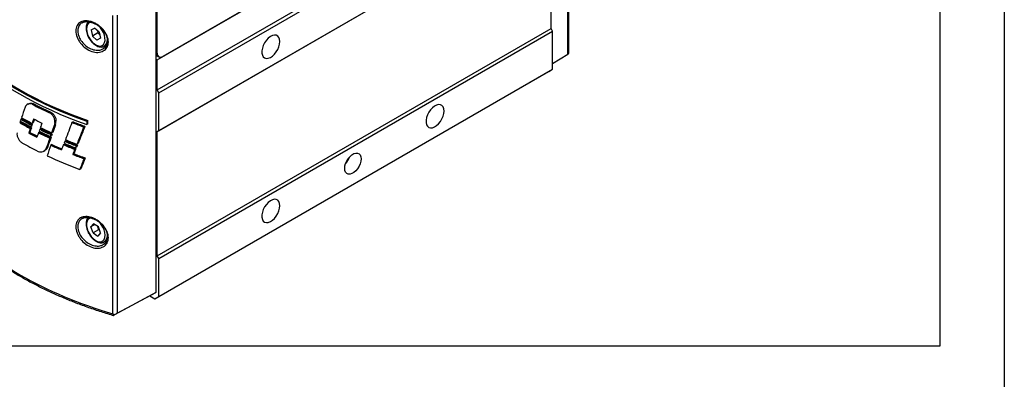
# Model space of a CAD drawing. Header units: millimetres. Extents: x 399 to 6076, y -1991 to 1602.
# Tile 3 of 256: x 721 to 1357, y 937 to 1169. Entities that reach past the tile are written whole.
import ezdxf

# ---------------------------------------------------------------- set-up
doc = ezdxf.new("R2010")
doc.units = ezdxf.units.MM

# ---------------------------------------------------------------- blocks, each defined once
blk = doc.blocks.new('2 W')
at = {"color": 7, "linetype": 'Continuous', "lineweight": 25}
for p, q in [((-109.92, 5188.35), (144.63, 5335.3)), ((-108.86, 5186.51), (145.69, 5333.47)), ((-109.92, 5161.4), (144.63, 5308.36)), ((-108.86, 5162.02), (145.69, 5308.97)), ((144.63, 5228.12), (144.63, 5308.36)), ((156.14, 5212.03), (156.14, 5299.99)), ((155.43, 5211.57), (155.43, 5299.02)), ((-109.92, 5207.74), (16.71, 5280.85)), ((16.09, 5280.69), (-106.21, 5210.09)), ((-110.81, 5251.12), (-110.81, 5057.4)), ((-138.59, 5043.74), (-138.59, 5236.48)), ((-135.74, 5236.73), (-135.74, 5043.99)), ((-109.75, 5212.13), (-109.75, 5239.48)), ((-152.51, 5227.16), (-150.3, 5228.4)), ((-152.51, 5227.16), (-151.73, 5223.24)), ((-148.2, 5225.28), (-151.73, 5223.24)), ((-151.73, 5223.24), (-148.74, 5220.56)), ((-147.31, 5225.72), (-150.3, 5228.4)), ((-147.31, 5225.72), (-146.53, 5221.8)), ((-109.92, 5081.17), (144.63, 5228.12)), ((-108.86, 5079.33), (145.69, 5226.28)), ((145.69, 5226.28), (144.63, 5228.12)), ((145.69, 5201.79), (145.69, 5226.28)), ((-146.54, 5221.84), (-148.74, 5220.56)), ((-146.53, 5221.8), (-148.74, 5220.56)), ((-144.07, 5216.66), (-142.35, 5217.65)), ((-144.57, 5215.14), (-144.38, 5215.23)), ((-143.9, 5216.77), (-144.07, 5216.66)), ((-110.48, 5210.86), (-108.71, 5209.84)), ((145.69, 5205.55), (155.43, 5211.57)), ((-110.81, 5208.25), (-109.92, 5207.74)), ((-109.92, 5188.35), (-109.92, 5207.74)), ((-111.33, 5053.41), (143.23, 5200.36)), ((-108.86, 5054.83), (145.69, 5201.79)), ((143.23, 5200.36), (145.69, 5201.79)), ((-108.86, 5186.51), (-109.92, 5188.35)), ((-108.86, 5162.02), (-108.86, 5186.51)), ((-193.16, 5179.33), (-193.93, 5178.86)), ((-189.95, 5179.55), (-190.65, 5179.12)), ((-179.02, 5174.2), (-179.73, 5173.77)), ((-197.98, 5167.67), (-198.67, 5167.24)), ((-189.95, 5167.13), (-190.67, 5166.74)), ((-176.09, 5167.06), (-175.36, 5167.48)), ((-176.09, 5167.06), (-175.36, 5167.48)), ((-164.19, 5167.75), (-164.9, 5167.31)), ((-192.1, 5160.94), (-192.82, 5160.52)), ((-191.09, 5163.86), (-191.82, 5163.45)), ((-185.83, 5161.17), (-186.53, 5160.74)), ((-177.72, 5159.88), (-178.45, 5159.47)), ((-177.32, 5160.97), (-178.04, 5160.58)), ((-156.53, 5164.92), (-157.28, 5164.49)), ((-109.92, 5161.4), (-108.86, 5162.02)), ((-109.92, 5081.17), (-109.92, 5161.4)), ((-178.43, 5157.64), (-179.16, 5157.23)), ((-178.15, 5158.7), (-178.87, 5158.31)), ((-169.79, 5153.37), (-170.49, 5152.93)), ((-168.87, 5155.55), (-169.58, 5155.12)), ((-160.95, 5153.64), (-161.68, 5153.24)), ((-183.13, 5148.76), (-182.42, 5149.15)), ((-180.81, 5151.04), (-181.54, 5150.64)), ((-177.82, 5153.01), (-178.52, 5152.58)), ((-163.65, 5147.1), (-164.39, 5146.68)), ((-162.36, 5150.44), (-163.1, 5150.02)), ((-161.92, 5151.36), (-162.66, 5150.96)), ((-161.42, 5152.65), (-162.16, 5152.23)), ((-156.33, 5144.41), (-157.07, 5143.99)), ((-159.1, 5137.41), (-159.84, 5137.01)), ((-152.62, 5099.92), (-150.91, 5101.92)), ((-150.08, 5101.38), (-152.62, 5099.92)), ((-151.23, 5095.91), (-152.62, 5099.92)), ((-147.69, 5097.95), (-151.23, 5095.91)), ((-147.82, 5099.92), (-150.91, 5101.92)), ((-146.43, 5095.92), (-147.82, 5099.92)), ((-151.23, 5095.91), (-148.13, 5093.91)), ((-146.43, 5095.92), (-148.13, 5093.91)), ((-144.07, 5090.1), (-144.27, 5089.99)), ((-144.07, 5090.1), (-142.35, 5091.09)), ((-144.57, 5088.58), (-144.38, 5088.67)), ((-108.86, 5079.33), (-109.92, 5081.17)), ((-108.86, 5054.83), (-108.86, 5079.33)), ((-112.58, 5056.38), (-137.51, 5042.97)), ((-135.74, 5043.99), (-110.81, 5057.4)), ((-114.59, 5055.29), (-111.33, 5053.41)), ((-110.81, 5057.4), (-112.58, 5056.38)), ((-111.33, 5053.41), (-108.86, 5054.83))]:
    blk.add_line(p, q, dxfattribs=at)
at = {"color": 144, "linetype": 'Continuous', "lineweight": 18}
for p, q in [((-148.5, 5226.78), (-148.2, 5225.28)), ((-148.2, 5225.28), (-147.01, 5224.22)), ((-197.25, 5169.81), (-197.95, 5169.39)), ((-190.43, 5166.08), (-191.16, 5165.66)), ((-175.28, 5168.19), (-176.01, 5167.78)), ((-154.59, 5168.62), (-155.33, 5168.19)), ((-155.33, 5166.05), (-155.33, 5168.19)), ((-154.59, 5166.45), (-155.33, 5166.05)), ((-154.59, 5168.05), (-155.26, 5168.24)), ((-154.59, 5168.62), (-154.59, 5166.45)), ((-190.83, 5164.94), (-191.54, 5164.55)), ((-185.06, 5163.35), (-185.76, 5162.92)), ((-175.57, 5165.74), (-176.3, 5165.33)), ((-148.39, 5099.96), (-148.54, 5100.39)), ((-148.52, 5100.38), (-148.39, 5099.96)), ((-147.69, 5097.95), (-148.39, 5099.96)), ((-147.69, 5097.95), (-146.97, 5097.48))]:
    blk.add_line(p, q, dxfattribs=at)
at = {"color": 8, "linetype": 'Continuous', "lineweight": 25}
blk.add_line((-110.81, 5212.74), (-109.75, 5212.13), dxfattribs=at)
at = {"color": 8, "linetype": 'Continuous', "lineweight": 25, "flags": 128}
for points in [[(-152.73, 5232.2), (-153.22, 5232.09), (-154.21, 5231.53), (-154.95, 5230.59), (-155.4, 5229.33), (-155.53, 5227.8), (-155.34, 5226.09), (-154.83, 5224.3), (-154.04, 5222.51), (-153.01, 5220.84), (-151.78, 5219.35), (-150.44, 5218.15), (-149.04, 5217.29), (-147.67, 5216.81), (-146.4, 5216.75), (-145.3, 5217.1), (-144.43, 5217.86), (-143.83, 5218.97), (-143.54, 5220.37), (-143.57, 5222), (-143.92, 5223.76), (-144.57, 5225.57), (-145.5, 5227.31), (-146.37, 5228.56)], [(-152.5, 5105.67), (-152.52, 5105.66), (-153.64, 5105.35), (-154.54, 5104.63), (-155.17, 5103.56), (-155.49, 5102.18), (-155.49, 5100.56), (-155.17, 5098.81), (-154.55, 5097.01), (-153.65, 5095.26), (-152.53, 5093.65), (-151.25, 5092.27), (-149.88, 5091.19)], [(-149.88, 5091.19), (-148.48, 5090.48), (-147.15, 5090.17), (-145.94, 5090.28), (-144.92, 5090.8), (-144.15, 5091.7), (-143.68, 5092.94), (-143.51, 5094.44), (-143.67, 5096.14), (-144.15, 5097.93), (-144.92, 5099.72), (-145.93, 5101.41), (-146.66, 5102.37)]]:
    blk.add_lwpolyline(points, dxfattribs=at)
at = {"color": 7, "linetype": 'Continuous', "lineweight": 25, "flags": 128}
for points in [[(-30.55, 5219.68), (-30.71, 5221.14), (-31.17, 5222.34), (-31.92, 5223.22), (-32.9, 5223.72), (-34.08, 5223.83), (-35.37, 5223.53), (-36.72, 5222.84), (-38.06, 5221.8), (-39.3, 5220.46), (-40.39, 5218.9), (-41.26, 5217.2), (-41.87, 5215.45), (-42.18, 5213.75), (-42.18, 5212.18), (-41.87, 5210.84), (-41.26, 5209.79), (-40.39, 5209.1), (-39.3, 5208.79), (-38.06, 5208.89), (-36.72, 5209.39), (-35.37, 5210.26), (-34.08, 5211.46), (-32.9, 5212.92), (-31.92, 5214.56), (-31.17, 5216.29), (-30.71, 5218.03), (-30.55, 5219.68)], [(75.51, 5174.76), (75.36, 5176.22), (74.89, 5177.42), (74.15, 5178.3), (73.16, 5178.8), (71.99, 5178.91), (70.69, 5178.61), (69.34, 5177.92), (68.01, 5176.88), (66.76, 5175.54), (65.68, 5173.98), (64.81, 5172.28), (64.2, 5170.53), (63.89, 5168.83), (63.89, 5167.26), (64.2, 5165.92), (64.81, 5164.87), (65.68, 5164.18), (66.76, 5163.87), (68.01, 5163.97), (69.34, 5164.47), (70.69, 5165.34), (71.99, 5166.54), (73.16, 5168), (74.15, 5169.64), (74.89, 5171.38), (75.36, 5173.11), (75.51, 5174.76)], [(11.34, 5137.71), (11.5, 5139.27), (11.95, 5140.91), (12.68, 5142.54), (13.63, 5144.07), (14.77, 5145.41), (16.01, 5146.48), (17.29, 5147.22), (18.53, 5147.59), (19.66, 5147.55), (20.62, 5147.13), (21.34, 5146.33), (21.8, 5145.21), (21.95, 5143.84), (21.8, 5142.28), (21.34, 5140.64), (20.62, 5139), (19.66, 5137.47), (18.53, 5136.13), (17.29, 5135.06), (16.01, 5134.33), (14.77, 5133.96), (13.63, 5133.99), (12.68, 5134.42), (11.95, 5135.22), (11.5, 5136.34), (11.34, 5137.71)], [(-30.55, 5113.53), (-30.71, 5114.99), (-31.17, 5116.19), (-31.92, 5117.07), (-32.9, 5117.57), (-34.08, 5117.68), (-35.37, 5117.38), (-36.72, 5116.69), (-38.06, 5115.65), (-39.3, 5114.31), (-40.39, 5112.75), (-41.26, 5111.05), (-41.87, 5109.3), (-42.18, 5107.6), (-42.18, 5106.03), (-41.87, 5104.69), (-41.26, 5103.64), (-40.39, 5102.95), (-39.3, 5102.64), (-38.06, 5102.74), (-36.72, 5103.24), (-35.37, 5104.11), (-34.08, 5105.31), (-32.9, 5106.77), (-31.92, 5108.41), (-31.17, 5110.14), (-30.71, 5111.88), (-30.55, 5113.53)]]:
    blk.add_lwpolyline(points, dxfattribs=at)
at = {"color": 144, "linetype": 'Continuous', "lineweight": 18, "flags": 128}
blk.add_lwpolyline([(-110.48, 5210.86), (-110.48, 5210.86), (-110.81, 5211.11)], dxfattribs=at)
at = {"color": 8, "linetype": 'Continuous', "lineweight": 25}
for centre, radius, start, end in [((-147.56, 5220.99), 5.59, 310.95425, 18.03036), ((-147.6, 5094.46), 5.62, 309.01468, 17.64273)]:
    blk.add_arc(centre, radius, start, end, dxfattribs=at)
at = {"color": 7, "linetype": 'Continuous', "lineweight": 25}
for centre, radius, start, end in [((-107.59, 5211.78), 2.18, 170.78596, 309.20329), ((2.37, 5149.02), 12.65, 318.59863, 341.40675)]:
    blk.add_arc(centre, radius, start, end, dxfattribs=at)
at = {"color": 144, "linetype": 'Continuous', "lineweight": 18}
blk.add_arc((-142.36, 5102.06), 6.39, 199.19958, 222.68501, dxfattribs=at)
at = {"color": 7, "linetype": 'Continuous', "lineweight": 25}
for centre, major_axis, ratio, start_param, end_param in [((-36.39, 5284.84), (229.74, 3.53), 0.587275, 3.676745, 4.159166), ((-36.39, 5276.34), (229.74, -3.41), 0.567125, 3.694206, 4.176627), ((-36.39, 5284.84), (228.74, 3.52), 0.587275, 3.675589, 4.160323), ((153.64, 5210.53), (2.5, 1.49), 0.014653, 5.50648, 6.274425), ((-36.39, 5280.68), (229.74, 3.53), 0.587275, 3.967173, 4.029598), ((-36.39, 5280.68), (228.74, 3.52), 0.587275, 3.967381, 4.030088), ((-36.39, 5270.85), (203, 498.46), 0.215853, 1.846579, 1.860472), ((-36.39, 5264.39), (229.74, 3.53), 0.587275, 3.918993, 3.960317), ((-36.39, 5259.1), (229.74, -3.41), 0.567125, 3.938627, 3.979397), ((-36.39, 5264.39), (228.74, 3.52), 0.587275, 3.918942, 3.960607), ((-36.39, 5266.96), (229.74, 3.53), 0.587275, 3.923435, 3.964221), ((-36.39, 5261.75), (229.74, -3.41), 0.567125, 3.943767, 3.984542), ((-36.39, 5266.96), (228.74, 3.52), 0.587275, 3.923403, 3.964528), ((-36.39, 5226.05), (199.34, 489.02), 0.233574, 1.780795, 1.786745), ((-36.39, 5226.05), (198.48, 486.89), 0.233574, 1.781824, 1.786474), ((-36.39, 5265.18), (229.74, -3.41), 0.567125, 3.990491, 4.021282), ((-36.39, 5229.45), (203.37, 493.3), 0.216691, 1.786397, 1.792343), ((-36.39, 5176.61), (203, 498.46), 0.215853, 1.677065, 1.699328), ((-36.39, 5280.47), (229.74, 3.53), 0.587275, 4.109713, 4.14925), ((-36.39, 5280.47), (228.74, 3.52), 0.587275, 4.110504, 4.150391), ((-36.39, 5276.34), (228.74, -3.4), 0.567125, 4.173979, 4.177784), ((-36.39, 5225.75), (198.94, 494.19), 0.232553, 1.789976, 1.795925), ((-36.39, 5260.93), (229.74, 3.53), 0.587275, 3.954367, 3.985188), ((-36.39, 5225.75), (198.07, 492.04), 0.232553, 1.789686, 1.795661), ((-36.39, 5260.93), (228.74, 3.52), 0.587275, 3.954631, 3.982712), ((-36.39, 5259.1), (228.74, -3.4), 0.567125, 3.976731, 3.979645), ((-36.39, 5229.16), (203, 498.46), 0.215853, 1.795642, 1.80159), ((-36.39, 5264.39), (229.74, 3.53), 0.587275, 3.991136, 4.032805), ((-36.39, 5259.1), (229.74, -3.41), 0.567125, 4.010743, 4.051832), ((-36.39, 5264.39), (228.74, 3.52), 0.587275, 3.991401, 4.033416), ((-36.39, 5266.96), (229.74, 3.53), 0.587275, 3.995587, 4.036739), ((-36.39, 5261.75), (229.74, -3.41), 0.567125, 4.015336, 4.056462), ((-36.39, 5266.96), (228.74, 3.52), 0.587275, 3.995871, 4.037367), ((-36.39, 5184.69), (198.48, 486.89), 0.233574, 1.716458, 1.718888), ((-36.39, 5183.97), (198.94, 494.19), 0.232553, 1.701698, 1.711292), ((-36.39, 5183.97), (198.07, 492.04), 0.232553, 1.701048, 1.710703), ((-36.39, 5133.2), (198.94, 494.19), 0.232553, 1.601042, 1.623742), ((-36.39, 5133.2), (198.07, 492.04), 0.232553, 1.599901, 1.622758), ((-36.39, 5245.67), (229.74, -3.41), 0.567125, 3.944801, 4.007066), ((-36.39, 5183.69), (198.94, 494.19), 0.232553, 1.717488, 1.730776), ((-36.39, 5183.69), (198.07, 492.04), 0.232553, 1.716877, 1.730257), ((-36.39, 5184.69), (199.34, 489.02), 0.233574, 1.717087, 1.719455), ((-36.39, 5177.57), (203.37, 493.3), 0.216691, 1.705243, 1.707693), ((-36.39, 5258.56), (229.74, -3.41), 0.567125, 4.099986, 4.138925), ((-36.39, 5263.86), (228.74, 3.52), 0.587275, 4.080717, 4.120138), ((-36.39, 5266.42), (229.74, 3.53), 0.587275, 4.084975, 4.124032), ((-36.39, 5261.21), (229.74, -3.41), 0.567125, 4.104911, 4.144012), ((-36.39, 5266.42), (228.74, 3.52), 0.587275, 4.085655, 4.125056), ((-36.39, 5199.01), (203.34, 493.75), 0.216619, 1.753578, 1.767212), ((-36.39, 5260.03), (229.74, 3.53), 0.587275, 4.036341, 4.073429), ((-36.39, 5260.03), (228.74, 3.52), 0.587275, 4.036804, 4.071507), ((-36.39, 5177.06), (203, 498.46), 0.215853, 1.706719, 1.713349), ((-36.39, 5263.86), (229.74, 3.53), 0.587275, 4.080059, 4.119137), ((-36.39, 5133.65), (198.94, 494.19), 0.232553, 1.631155, 1.637878), ((-36.39, 5133.65), (198.07, 492.04), 0.232553, 1.630154, 1.636907), ((-36.39, 5260.03), (228.74, 3.52), 0.587275, 4.113385, 4.151426), ((-36.39, 5134.58), (199.34, 489.02), 0.233574, 1.629794, 1.632362), ((-36.39, 5134.58), (198.48, 486.89), 0.233574, 1.62877, 1.631402), ((-36.39, 5245.67), (229.74, -3.41), 0.567125, 4.040168, 4.153531), ((-36.39, 5260.03), (229.74, 3.53), 0.587275, 4.112415, 4.15028), ((-36.39, 5113.35), (199.31, 489.47), 0.233486, 1.603238, 1.617448), ((-36.39, 5113.35), (198.44, 487.34), 0.233486, 1.602092, 1.616421), ((-36.39, 5158.82), (228.74, -3.36), 0.567237, 3.613116, 4.25754), ((-137.47, 5042.99), (2.5, 1.39), 0.015317, 0.794317, 1.671336)]:
    blk.add_ellipse(centre, major_axis=major_axis, ratio=ratio, start_param=start_param, end_param=end_param, dxfattribs=at)
at = {"color": 144, "linetype": 'Continuous', "lineweight": 18}
for centre, major_axis, ratio, start_param, end_param in [((-36.39, 5271.12), (203.37, 493.3), 0.216691, 1.866783, 1.869051), ((-36.39, 5226.36), (198.48, 486.89), 0.233574, 1.789297, 1.791641), ((-36.39, 5226.36), (199.34, 489.02), 0.233574, 1.789605, 1.791889), ((-36.39, 5229.45), (203.37, 493.3), 0.216691, 1.794631, 1.796936)]:
    blk.add_ellipse(centre, major_axis=major_axis, ratio=ratio, start_param=start_param, end_param=end_param, dxfattribs=at)
at = {"color": 7, "linetype": 'Continuous', "lineweight": 25}
for points, knots in [([(-141.43, 5220.36), (-141.35, 5219.7), (-141.36, 5219.05), (-141.51, 5217.83), (-141.66, 5217.25), (-142.09, 5216.16), (-142.38, 5215.66), (-143.07, 5214.77), (-143.47, 5214.37), (-144.39, 5213.69), (-144.89, 5213.41), (-145.98, 5212.98), (-146.57, 5212.82), (-147.79, 5212.64), (-148.43, 5212.61), (-149.74, 5212.69), (-150.41, 5212.79), (-152.42, 5213.28), (-153.79, 5213.87), (-156.35, 5215.47), (-157.56, 5216.49), (-159.12, 5218.24), (-159.6, 5218.86), (-160.46, 5220.15), (-160.83, 5220.81), (-161.78, 5222.84), (-162.19, 5224.26), (-162.45, 5226.89), (-162.31, 5228.14), (-161.71, 5229.73), (-161.45, 5230.22), (-160.8, 5231.09), (-160.42, 5231.47), (-159.56, 5232.12), (-159.08, 5232.38), (-158.03, 5232.78), (-157.48, 5232.92), (-155.68, 5233.14), (-154.38, 5233.03), (-152.36, 5232.5), (-151.69, 5232.27), (-150.35, 5231.7), (-149.67, 5231.35), (-148.37, 5230.57), (-147.74, 5230.13), (-146.52, 5229.16), (-145.93, 5228.63), (-144.85, 5227.51), (-144.35, 5226.92), (-143.44, 5225.68), (-143.04, 5225.03), (-142.01, 5223.06), (-141.57, 5221.69), (-141.43, 5220.36)], [0, 0, 0, 0, 0.03125, 0.03125, 0.0625, 0.0625, 0.09375, 0.09375, 0.125, 0.125, 0.15625, 0.15625, 0.1875, 0.1875, 0.21875, 0.21875, 0.25, 0.25, 0.3125, 0.3125, 0.375, 0.375, 0.40625, 0.40625, 0.4375, 0.4375, 0.5, 0.5, 0.5625, 0.5625, 0.59375, 0.59375, 0.625, 0.625, 0.65625, 0.65625, 0.6875, 0.6875, 0.75, 0.75, 0.78125, 0.78125, 0.8125, 0.8125, 0.84375, 0.84375, 0.875, 0.875, 0.90625, 0.90625, 0.9375, 0.9375, 1, 1, 1, 1]), ([(-158.26, 5231.83), (-157.9, 5232.01), (-157.14, 5232.38), (-155.69, 5232.59), (-154.03, 5232.51), (-152.27, 5232.11), (-150.47, 5231.41), (-148.68, 5230.43), (-146.98, 5229.19), (-145.44, 5227.74), (-144.12, 5226.14), (-143.1, 5224.49), (-142.59, 5223.3), (-142.39, 5222.69), (-142.36, 5222.62)], [0, 0, 0, 0, 0.081184, 0.174335, 0.265917, 0.357115, 0.44889, 0.541151, 0.633521, 0.725582, 0.816741, 0.906364, 0.988837, 1, 1, 1, 1]), ([(-154.33, 5232.47), (-154.48, 5232.33), (-154.94, 5231.92), (-155.43, 5230.92), (-155.79, 5229.56), (-155.87, 5227.99), (-155.65, 5226.27), (-155.16, 5224.5), (-154.41, 5222.73), (-153.43, 5221.06), (-152.27, 5219.53), (-150.97, 5218.22), (-149.57, 5217.18), (-148.12, 5216.46), (-146.71, 5216.1), (-145.39, 5216.14), (-144.42, 5216.39), (-143.99, 5216.74), (-143.88, 5216.83)], [0, 0, 0, 0, 0.031982, 0.09519, 0.160578, 0.228358, 0.29731, 0.366296, 0.435095, 0.503803, 0.572592, 0.6416, 0.711033, 0.781042, 0.85139, 0.913508, 0.979906, 1, 1, 1, 1]), ([(-142.36, 5222.62), (-142.28, 5222.34), (-142.04, 5221.5), (-141.87, 5220.13), (-141.98, 5218.63), (-142.41, 5217.27), (-143.16, 5216.14), (-143.83, 5215.42), (-144.31, 5215.18), (-144.35, 5215.16)], [0, 0, 0, 0, 0.088807, 0.263652, 0.437832, 0.612987, 0.793833, 0.979272, 1, 1, 1, 1]), ([(-190.65, 5179.12), (-191.17, 5179.28), (-191.67, 5179.36), (-192.6, 5179.36), (-193.04, 5179.28), (-193.83, 5178.96), (-194.18, 5178.72), (-194.77, 5178.1), (-195.01, 5177.72), (-195.19, 5177.28)], [0, 0, 0, 0, 0.25, 0.25, 0.5, 0.5, 0.75, 0.75, 1, 1, 1, 1]), ([(-193.12, 5179.25), (-192.76, 5179.46), (-191.89, 5179.97), (-190.67, 5179.7), (-189.95, 5179.55)], [0, 0, 0, 0, 0.409559, 1, 1, 1, 1]), ([(-176.01, 5167.78), (-175.94, 5168.3), (-175.99, 5168.88), (-176.31, 5170.05), (-176.58, 5170.66), (-177.28, 5171.78), (-177.72, 5172.31), (-178.68, 5173.18), (-179.21, 5173.53), (-179.73, 5173.77)], [0, 0, 0, 0, 0.25, 0.25, 0.5, 0.5, 0.75, 0.75, 1, 1, 1, 1]), ([(-179.02, 5174.2), (-178.49, 5173.96), (-177.97, 5173.61), (-177, 5172.73), (-176.56, 5172.2), (-175.85, 5171.08), (-175.58, 5170.47), (-175.26, 5169.28), (-175.21, 5168.71), (-175.28, 5168.19)], [0, 0, 0, 0, 0.25, 0.25, 0.5, 0.5, 0.75, 0.75, 1, 1, 1, 1]), ([(-200.41, 5160.55), (-200.49, 5160.07), (-200.48, 5159.51), (-200.25, 5158.33), (-200.04, 5157.71), (-199.46, 5156.53), (-199.09, 5155.96), (-198.25, 5154.99), (-197.79, 5154.58), (-197.31, 5154.29)], [0, 0, 0, 0, 0.25, 0.25, 0.5, 0.5, 0.75, 0.75, 1, 1, 1, 1]), ([(-186.8, 5148.68), (-186.21, 5148.46), (-185.65, 5148.35), (-184.56, 5148.31), (-184.04, 5148.38), (-183.12, 5148.73), (-182.7, 5149), (-182.01, 5149.7), (-181.73, 5150.13), (-181.54, 5150.64)], [0, 0, 0, 0, 0.25, 0.25, 0.5, 0.5, 0.75, 0.75, 1, 1, 1, 1]), ([(-180.81, 5151.04), (-181.08, 5150.47), (-181.47, 5149.66), (-182.24, 5149.35), (-182.47, 5149.25)], [0, 0, 0, 0, 0.6979732, 1, 1, 1, 1]), ([(-141.43, 5093.8), (-141.35, 5093.13), (-141.36, 5092.49), (-141.51, 5091.26), (-141.66, 5090.69), (-142.09, 5089.6), (-142.38, 5089.1), (-143.07, 5088.2), (-143.47, 5087.81), (-144.39, 5087.13), (-144.89, 5086.85), (-145.98, 5086.41), (-146.57, 5086.26), (-147.79, 5086.07), (-148.43, 5086.05), (-149.74, 5086.12), (-150.41, 5086.23), (-152.42, 5086.72), (-153.79, 5087.31), (-156.35, 5088.9), (-157.56, 5089.93), (-159.12, 5091.67), (-159.6, 5092.3), (-160.46, 5093.58), (-160.83, 5094.25), (-161.78, 5096.27), (-162.19, 5097.69), (-162.45, 5100.33), (-162.31, 5101.57), (-161.71, 5103.16), (-161.45, 5103.66), (-160.8, 5104.53), (-160.42, 5104.91), (-159.56, 5105.55), (-159.08, 5105.82), (-158.03, 5106.22), (-157.48, 5106.35), (-155.68, 5106.58), (-154.38, 5106.47), (-152.36, 5105.94), (-151.69, 5105.71), (-150.35, 5105.13), (-149.67, 5104.79), (-148.37, 5104), (-147.74, 5103.56), (-146.52, 5102.6), (-145.93, 5102.06), (-144.85, 5100.95), (-144.35, 5100.36), (-143.44, 5099.11), (-143.04, 5098.46), (-142.01, 5096.5), (-141.57, 5095.12), (-141.43, 5093.8)], [0, 0, 0, 0, 0.03125, 0.03125, 0.0625, 0.0625, 0.09375, 0.09375, 0.125, 0.125, 0.15625, 0.15625, 0.1875, 0.1875, 0.21875, 0.21875, 0.25, 0.25, 0.3125, 0.3125, 0.375, 0.375, 0.40625, 0.40625, 0.4375, 0.4375, 0.5, 0.5, 0.5625, 0.5625, 0.59375, 0.59375, 0.625, 0.625, 0.65625, 0.65625, 0.6875, 0.6875, 0.75, 0.75, 0.78125, 0.78125, 0.8125, 0.8125, 0.84375, 0.84375, 0.875, 0.875, 0.90625, 0.90625, 0.9375, 0.9375, 1, 1, 1, 1]), ([(-158.26, 5105.27), (-157.9, 5105.44), (-157.14, 5105.82), (-155.69, 5106.02), (-154.03, 5105.95), (-152.27, 5105.55), (-150.47, 5104.85), (-148.68, 5103.87), (-146.98, 5102.63), (-145.44, 5101.18), (-144.12, 5099.58), (-143.1, 5097.92), (-142.59, 5096.73), (-142.39, 5096.13), (-142.36, 5096.06)], [0, 0, 0, 0, 0.081184, 0.174335, 0.265917, 0.357115, 0.44889, 0.541151, 0.633521, 0.725582, 0.816741, 0.906364, 0.988837, 1, 1, 1, 1]), ([(-154.39, 5105.91), (-154.4, 5105.91), (-154.73, 5105.66), (-155.17, 5104.89), (-155.67, 5103.65), (-155.87, 5102.15), (-155.78, 5100.5), (-155.41, 5098.74), (-154.77, 5096.96), (-153.9, 5095.23), (-152.82, 5093.63), (-151.57, 5092.22), (-150.51, 5091.3), (-149.88, 5090.87), (-149.71, 5090.76)], [0, 0, 0, 0, 0.002197, 0.091776, 0.183287, 0.278452, 0.376159, 0.47451, 0.572628, 0.670532, 0.768435, 0.866558, 0.965155, 1, 1, 1, 1]), ([(-240.88, 5102.12), (-240.32, 5101.48), (-238.35, 5099.22), (-234.7, 5095.4), (-229.81, 5090.71), (-224.58, 5086.14), (-219.02, 5081.69), (-213.16, 5077.38), (-207, 5073.21), (-200.54, 5069.19), (-193.8, 5065.32), (-186.8, 5061.61), (-179.54, 5058.07), (-172.03, 5054.71), (-164.3, 5051.52), (-156.34, 5048.52), (-148.19, 5045.71), (-142.09, 5043.78), (-138.71, 5042.79), (-138.17, 5042.63)], [0, 0, 0, 0, 0.025004, 0.089103, 0.153227, 0.21738, 0.281552, 0.345739, 0.409933, 0.474129, 0.538325, 0.602516, 0.666702, 0.730881, 0.795054, 0.859218, 0.923375, 0.987525, 1, 1, 1, 1]), ([(-142.36, 5096.06), (-142.28, 5095.78), (-142.04, 5094.94), (-141.87, 5093.57), (-141.98, 5092.07), (-142.41, 5090.71), (-143.16, 5089.58), (-143.83, 5088.86), (-144.31, 5088.62), (-144.35, 5088.6)], [0, 0, 0, 0, 0.088807, 0.263652, 0.437832, 0.612987, 0.793833, 0.979272, 1, 1, 1, 1]), ([(-149.71, 5090.76), (-149.46, 5090.61), (-148.73, 5090.17), (-147.49, 5089.69), (-146.12, 5089.52), (-145.03, 5089.63), (-144.51, 5089.92), (-144.33, 5090.01)], [0, 0, 0, 0, 0.137085, 0.39748, 0.657909, 0.884766, 1, 1, 1, 1]), ([(-137.75, 5042.89), (-138.01, 5042.74), (-138.19, 5042.63), (-138.16, 5042.63), (-138.1, 5042.66), (-137.87, 5042.78), (-137.71, 5042.86), (-137.51, 5042.97)], [0, 0, 0, 0, 0.5, 0.5, 0.75, 0.75, 1, 1, 1, 1])]:
    blk.add_open_spline(points, degree=3, knots=knots, dxfattribs=at)
at = {"color": 8, "linetype": 'Continuous', "lineweight": 25}
for points, knots in [([(-156.32, 5232.43), (-157.04, 5232.27), (-158.64, 5231.91), (-160.31, 5230.21), (-161.22, 5227.75), (-161.11, 5225.11), (-160.27, 5222.33), (-158.67, 5219.52), (-155.99, 5216.76), (-152.73, 5214.79), (-149.35, 5213.92), (-146.47, 5214.03), (-145.11, 5214.82), (-144.57, 5215.14)], [0, 0, 0, 0, 0.078009, 0.173274, 0.268158, 0.363017, 0.424406, 0.523093, 0.624649, 0.728313, 0.831752, 0.932224, 1, 1, 1, 1]), ([(-144.38, 5215.23), (-144.2, 5215.32), (-143.43, 5215.65), (-143.02, 5216.37), (-142.71, 5216.92)], [0, 0, 0, 0, 0.241287, 1, 1, 1, 1]), ([(-156.32, 5105.87), (-157.04, 5105.71), (-158.64, 5105.34), (-160.31, 5103.65), (-161.22, 5101.19), (-161.11, 5098.55), (-160.27, 5095.77), (-158.67, 5092.96), (-155.99, 5090.19), (-152.73, 5088.22), (-149.35, 5087.36), (-146.47, 5087.46), (-145.11, 5088.26), (-144.57, 5088.58)], [0, 0, 0, 0, 0.078009, 0.173274, 0.268158, 0.363017, 0.424406, 0.523093, 0.624649, 0.728313, 0.831752, 0.932224, 1, 1, 1, 1]), ([(-144.38, 5088.67), (-144.2, 5088.75), (-143.43, 5089.08), (-143.02, 5089.8), (-142.71, 5090.35)], [0, 0, 0, 0, 0.241287, 1, 1, 1, 1])]:
    blk.add_open_spline(points, degree=3, knots=knots, dxfattribs=at)
at = {"color": 144, "linetype": 'Continuous', "lineweight": 18}
for points in [[(-176.3, 5165.33), (-176.15, 5166.12), (-176.06, 5166.94), (-176.01, 5167.78)], [(-175.28, 5168.19), (-175.33, 5167.35), (-175.43, 5166.53), (-175.57, 5165.74)]]:
    blk.add_open_spline(points, degree=3, dxfattribs=at)
at = {"color": 7, "linetype": 'Continuous', "lineweight": 25}
blk.add_open_spline([(-138.59, 5043.74), (-138.33, 5043.43), (-138.05, 5043.14), (-137.75, 5042.89)], degree=3, dxfattribs=at)

msp = doc.modelspace()

# ---------------------------------------------------------------- linework, layer by layer
for points in [[(398.956, 1601.855), (1356.926, 1601.855), (1356.926, 272.102), (398.956, 272.102)], [(433.347, 1493.323), (1315.302, 1493.323), (1315.302, 958.411), (433.347, 958.411)]]:
    msp.add_lwpolyline(points, close=True)

# ---------------------------------------------------------------- block references
msp.add_blockref('2 W', (919.401, -4064.317))

doc.saveas('drawing.dxf')
